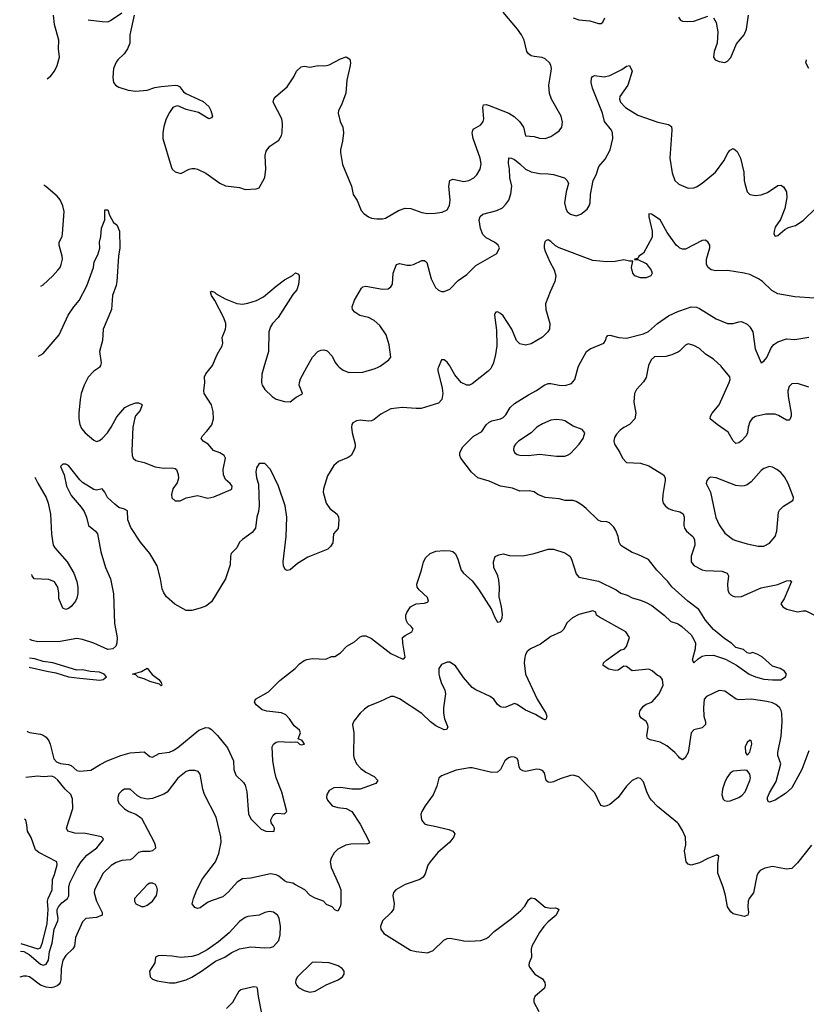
# Model space of a CAD drawing. Header units: inches. Extents: x 1834610 to 2027685, y 642842 to 774116.
# Tile 14 of 256: x 1835302 to 1840912, y 665455 to 672477. Entities that reach past the tile are written whole.
import ezdxf

# ---------------------------------------------------------------- set-up
doc = ezdxf.new("R2010")
doc.units = ezdxf.units.IN
doc.header["$MEASUREMENT"] = 0
for name, color, linetype in [('B8636', 7, 'Continuous'), ('B8637', 7, 'Continuous'), ('B8646', 7, 'Continuous'), ('B8647', 7, 'Continuous')]:
    doc.layers.add(name, color=color, linetype=linetype)

msp = doc.modelspace()

# ---------------------------------------------------------------- linework, layer by layer
at = {"layer": 'B8636', "color": 5}
for points, elevation in [([(1838288.7, 670000), (1838284.5, 669990), (1838284.8, 669975.2), (1838315.6, 669850), (1838319.7, 669810), (1838312.1, 669767.9), (1838290, 669742.4), (1838164.7, 669704.7), (1838130, 669703.1), (1838030, 669710.4), (1837950, 669702), (1837876.8, 669663.2), (1837830, 669625.5), (1837810, 669615.5), (1837790, 669613.4), (1837730, 669622), (1837703.3, 669616.7), (1837678, 669602), (1837669.6, 669590.4), (1837667.6, 669570), (1837673.3, 669530), (1837694, 669450), (1837694, 669430), (1837687, 669410), (1837666, 669370), (1837645.1, 669354.9), (1837574.9, 669325.1), (1837542.9, 669297.1), (1837496.6, 669223.4), (1837469.6, 669130), (1837466.5, 669106.5), (1837488, 669030), (1837513.3, 668990), (1837565.1, 668950), (1837575.6, 668930), (1837579.1, 668910), (1837572.5, 668847.5), (1837540.7, 668810), (1837534.2, 668745.8), (1837519.6, 668720.4), (1837499.1, 668700.9), (1837356.2, 668643.8), (1837282.6, 668597.4), (1837230, 668552.7), (1837210, 668548), (1837195.9, 668555.9), (1837183, 668583), (1837181.6, 668610), (1837201.8, 668790), (1837207.8, 668927.8), (1837196.2, 669010), (1837147, 669150), (1837090.7, 669270), (1837050, 669311.3), (1837010, 669312), (1836990, 669282), (1836986.7, 669253.3), (1836989.8, 669210), (1837005.3, 669165.3), (1837009.8, 669010), (1837004.8, 668970), (1836992.4, 668930), (1836982.5, 668850), (1836961, 668819), (1836891.1, 668770), (1836869.7, 668750), (1836850.9, 668709.1), (1836811.2, 668668.8), (1836804.2, 668650), (1836803.1, 668590), (1836770.8, 668490), (1836670, 668326), (1836630, 668294), (1836590, 668279.5), (1836530, 668263.1), (1836490, 668262.4), (1836407.6, 668307.6), (1836350, 668360.7), (1836329, 668389), (1836318.3, 668418.3), (1836305.3, 668490), (1836281.1, 668581.1), (1836230.4, 668670), (1836163.7, 668750), (1836095, 668855), (1836072.3, 668910), (1836070, 668973), (1836050, 668987.2), (1836010, 668998), (1835981.1, 669021.1), (1835928, 669070), (1835908.4, 669108.4), (1835890, 669130.6), (1835850, 669122.4), (1835830, 669126.4), (1835750, 669177.3), (1835730, 669194.8), (1835650, 669297.3), (1835630, 669306.8), (1835610, 669306.8), (1835593.2, 669290), (1835618.4, 669230), (1835635.1, 669150), (1835670, 669083.1), (1835741.1, 669001.1), (1835762, 668970), (1835779.4, 668930), (1835793.3, 668870), (1835843.5, 668830), (1835856, 668810), (1835881.2, 668681.2), (1835914.6, 668570), (1835950, 668489.3), (1835970, 668382), (1835978.7, 668170), (1835996.3, 668070), (1835993.6, 668030), (1835986.6, 668010), (1835965.2, 667990), (1835930, 667984), (1835830, 668030.2), (1835750, 668057.1), (1835710, 668063.8), (1835590, 668041.9), (1835430, 668040.6), (1835390.3, 668050), (1835375.2, 668056.3)], 440), ([(1835869.8, 670000), (1835865.2, 669994.7), (1835830, 669969.6), (1835790, 669927.3), (1835761.7, 669870), (1835741.3, 669810), (1835732.1, 669767.9), (1835723.7, 669670), (1835722.6, 669630), (1835730.3, 669590), (1835742.4, 669562.4), (1835768.5, 669530), (1835830, 669477.6), (1835850, 669468.7), (1835870, 669475.8), (1835890, 669490.3), (1835926.9, 669530), (1835954.8, 669570), (1835994.7, 669645.3), (1836051.6, 669710), (1836090, 669731.3), (1836130, 669744.9), (1836150, 669743.7), (1836170, 669735.5), (1836174.9, 669730), (1836160.9, 669690), (1836128.6, 669651.4), (1836122.5, 669637.5), (1836109.4, 669570.6), (1836102.4, 669402.4), (1836104.2, 669370), (1836110.5, 669350), (1836130, 669332.7), (1836190, 669318.7), (1836267.6, 669287.6), (1836330, 669278.8), (1836390, 669280.3), (1836410, 669276.5), (1836419.3, 669270), (1836433, 669233), (1836433.7, 669206.3), (1836425.3, 669174.7), (1836394.8, 669130), (1836384.7, 669090), (1836386.4, 669066.4), (1836410, 669044.7), (1836446.4, 669046.4), (1836490, 669067.7), (1836570, 669083.8), (1836643.9, 669063.9), (1836686.7, 669073.3), (1836810, 669126.4), (1836814.5, 669130), (1836817.6, 669150), (1836802, 669170), (1836770, 669198), (1836755.1, 669230), (1836752.6, 669270), (1836769.6, 669349.6), (1836759.5, 669370), (1836730, 669387.8), (1836684.6, 669404.6), (1836646.2, 669450), (1836611.5, 669471.5), (1836596.4, 669490), (1836606, 669510), (1836637.6, 669542.4), (1836671.3, 669588.7), (1836683.5, 669630), (1836682, 669682), (1836670, 669729.3), (1836617.6, 669810), (1836614.8, 669830), (1836621.8, 669890), (1836620.9, 669930), (1836628.3, 669951.7), (1836668.2, 670000)], 460), ([(1837043.6, 670000), (1837029.2, 669950), (1837026.5, 669890), (1837031.8, 669870), (1837050, 669839.3), (1837101.6, 669790), (1837130, 669770.4), (1837190, 669753.4), (1837230, 669750.8), (1837274.2, 669785.8), (1837314.8, 669805.2), (1837319, 669810), (1837296.2, 669870), (1837296.3, 669890), (1837303.9, 669916.1), (1837349.9, 670000)], 460), ([(1837580.8, 670000), (1837610, 669977.6), (1837650, 669960.3), (1837750, 669962), (1837836, 669990), (1837857.5, 670000)], 460), ([(1838665.8, 670000), (1838661, 669990), (1838643.2, 669970), (1838530, 669879.7), (1838510, 669871.3), (1838490, 669869.3), (1838450, 669889), (1838404.3, 669944.3), (1838374.2, 670000)], 440), ([(1840000, 668390.1), (1839952.9, 668432.9), (1839924.6, 668470), (1839844.9, 668550), (1839786.9, 668626.9), (1839710, 668663.8), (1839670, 668677.6), (1839590, 668728), (1839577.1, 668750), (1839570.4, 668790), (1839554.4, 668834.4), (1839538.3, 668858.3), (1839507.9, 668887.9), (1839490, 668895.5), (1839450, 668898), (1839426.9, 668906.9), (1839343.1, 668990), (1839314.2, 669014.2), (1839270, 669041.6), (1839250, 669048), (1839191.1, 669048.9), (1839150, 669059.6), (1839050, 669068.9), (1838997.3, 669090), (1838970, 669110.3), (1838936.3, 669116.3), (1838870, 669115.3), (1838816.1, 669136.1), (1838730, 669149.1), (1838650, 669184.9), (1838570.2, 669210.2), (1838523.7, 669250), (1838448.2, 669350), (1838440.5, 669370), (1838442, 669390), (1838463, 669430), (1838536.5, 669503.5), (1838599, 669541), (1838630, 669587), (1838650, 669605.6), (1838670, 669615.8), (1838730, 669629.7), (1838750, 669639.7), (1838770, 669659.5), (1838799.6, 669710), (1838830, 669740.3), (1838930, 669802.4), (1838988, 669832), (1839042.4, 669870), (1839070, 669882), (1839090, 669882.8), (1839150, 669869.8), (1839192.9, 669867.1), (1839237.8, 669882.2), (1839261.1, 669910), (1839286, 670000)], 440), ([(1839784.8, 670000), (1839770, 669924.5), (1839750, 669895.1), (1839700.7, 669839.3), (1839687.4, 669810), (1839680.9, 669750), (1839696.5, 669670), (1839688.9, 669631.1), (1839650.2, 669589.7), (1839610.3, 669569.6), (1839584, 669550), (1839558, 669522), (1839543.8, 669496.2), (1839539.1, 669470), (1839544, 669450), (1839583, 669390), (1839600.7, 669350), (1839630, 669318.8), (1839730, 669313.7), (1839790, 669294.9), (1839894, 669230), (1839904.6, 669210), (1839906.5, 669190), (1839887.9, 669090), (1839885.5, 669050), (1839890.3, 669030), (1839906.8, 669006.8), (1839930.2, 668990.2), (1839958.9, 668978.9), (1840000, 668969.9)], 460), ([(1835410.6, 669213.2), (1835430, 669171.5), (1835489.7, 669070), (1835504.8, 669030), (1835521, 668950), (1835528.6, 668808.6), (1835541.3, 668730), (1835551.6, 668710), (1835639.7, 668610), (1835688, 668530), (1835709.6, 668470), (1835716.3, 668430), (1835715.3, 668384.7), (1835709.6, 668350.4), (1835699.5, 668330), (1835670, 668290.8), (1835650, 668277.3), (1835630, 668271), (1835610, 668281), (1835581.3, 668350), (1835581.3, 668390), (1835574.4, 668430), (1835550, 668467.3), (1835510, 668484.4), (1835406, 668490), (1835390.6, 668510), (1835389.4, 668520.2)], 460), ([(1835355.3, 667403.2), (1835358.9, 667398.9), (1835372.2, 667392.2), (1835450, 667381.1), (1835470, 667374.2), (1835490, 667360.3), (1835510, 667332.6), (1835519.1, 667310), (1835544.6, 667204.6), (1835563.3, 667183.3), (1835592, 667172), (1835650, 667164.2), (1835670, 667156.8), (1835710, 667122.4), (1835730, 667117.4), (1835810, 667124.7), (1835875.1, 667165), (1835926, 667190), (1836023.7, 667230), (1836090, 667247.8), (1836190, 667255.1), (1836230, 667220.9), (1836250, 667218), (1836297.4, 667242.6), (1836370, 667252.7), (1836396.3, 667263.7), (1836430, 667286.4), (1836579.3, 667410), (1836630, 667428.4), (1836650, 667425.7), (1836670, 667413.7), (1836712.3, 667372.3), (1836782.8, 667282.8), (1836826.6, 667190), (1836829.7, 667129.7), (1836842.4, 667090), (1836897.3, 667037.3), (1836910, 667018), (1836921.7, 666970), (1836934.1, 666814.2), (1836950, 666777.2), (1837024.1, 666704.1), (1837058, 666690), (1837110, 666686), (1837116, 666690), (1837118.8, 666710), (1837110.4, 666730.4), (1837094.8, 666750), (1837094, 666770), (1837110, 666804), (1837124.7, 666815.3), (1837141.7, 666818.3), (1837190, 666812), (1837206, 666830), (1837171.8, 666968.2), (1837131.9, 667070), (1837121, 667110), (1837106.4, 667190), (1837102.6, 667290), (1837112.4, 667310), (1837130, 667323.5), (1837150, 667329.7), (1837230, 667324.2), (1837267.6, 667327.6), (1837284.1, 667324.1), (1837297.2, 667310), (1837310, 667305.7), (1837333, 667310), (1837316.1, 667336.1), (1837287.3, 667347.3), (1837303.8, 667390), (1837298, 667410), (1837260.5, 667440.5), (1837227.2, 667490), (1837200, 667520), (1837170, 667533.8), (1837065.5, 667545.5), (1837030, 667555.3), (1836988.2, 667590), (1836976.3, 667610), (1836984, 667630), (1837075.9, 667684.1), (1837156.5, 667763.5), (1837265.7, 667850), (1837296.9, 667883.1), (1837330, 667906.3), (1837350, 667914.7), (1837390, 667921.3), (1837484.7, 667915.3), (1837524.7, 667935.3), (1837550, 667935.3), (1837590, 667961.2), (1837634, 668010), (1837690, 668038.7), (1837730, 668075.1), (1837750, 668083), (1837770, 668083), (1837810, 668064.4), (1837950, 667956.9), (1838030, 667918), (1838042, 667918), (1838050.3, 667929.7), (1838034, 668030), (1838032.4, 668070), (1838050, 668086), (1838099.1, 668110), (1838108, 668130), (1838093.4, 668150), (1838070.2, 668170.2), (1838060.8, 668190), (1838054.7, 668210), (1838055.8, 668230), (1838063.2, 668250), (1838090, 668288.6), (1838110, 668302.3), (1838130, 668311.3), (1838190, 668316), (1838210, 668322), (1838218.7, 668330), (1838210, 668356.5), (1838150, 668411.7), (1838137.8, 668430), (1838134.5, 668450), (1838166.7, 668550), (1838180.8, 668610), (1838197.8, 668642.2), (1838229.4, 668670.6), (1838270, 668686.6), (1838330, 668692.4), (1838373.2, 668690), (1838390, 668683.5), (1838410, 668667.3), (1838426.4, 668630), (1838450.8, 668550.8), (1838467.3, 668530), (1838530, 668475.1), (1838574.5, 668414.5), (1838668, 668270), (1838690, 668213.2), (1838710, 668179.3), (1838730, 668184.5), (1838734, 668190), (1838743.1, 668210), (1838745.7, 668234.3), (1838739.2, 668290), (1838721.8, 668361.8), (1838723.5, 668430), (1838718.6, 668478.6), (1838711, 668511), (1838684.4, 668570), (1838680.9, 668610), (1838692, 668648), (1838718.6, 668661.4), (1838750, 668666.3), (1838796.3, 668656.3), (1838890, 668653), (1838970, 668669.8), (1839070, 668701.8), (1839110, 668699.8), (1839190, 668674.2), (1839225.7, 668650), (1839236.8, 668630), (1839270, 668523.7), (1839290, 668500.5), (1839430, 668472.5), (1839555.1, 668410), (1839590, 668387), (1839633.4, 668373.4), (1839670, 668353.6), (1839730, 668337.4), (1839770, 668321.2), (1839810, 668297.8), (1839897.7, 668230), (1839945, 668185), (1839990, 668171), (1840000, 668164.9)], 440), ([(1840000, 667221.2), (1839975.6, 667250), (1839918, 667298), (1839870, 667324), (1839799.7, 667339.7), (1839779.3, 667350), (1839775.6, 667370), (1839784.7, 667430), (1839781.6, 667450), (1839771.1, 667471.1), (1839735.9, 667495.9), (1839723.7, 667510), (1839721.6, 667530), (1839728, 667550), (1839750, 667581.6), (1839770, 667596.4), (1839810, 667610.4), (1839863.6, 667670), (1839891.6, 667730), (1839886.6, 667770), (1839870, 667792.7), (1839850, 667799.3), (1839813.6, 667833.6), (1839790, 667845.6), (1839670, 667831.9), (1839630, 667862.8), (1839610, 667865.8), (1839570, 667838), (1839550, 667834.5), (1839504.9, 667844.9), (1839463.7, 667870), (1839464.5, 667890), (1839486.6, 667910), (1839590, 667981.6), (1839613.3, 667986.7), (1839630, 668006.8), (1839651.3, 668070), (1839625.2, 668110), (1839436.2, 668216.2), (1839416, 668230), (1839410, 668252.3), (1839390, 668260.9), (1839290, 668234.7), (1839244, 668210), (1839203.6, 668176.4), (1839181.6, 668130), (1839164, 668110), (1839090, 668078.7), (1839016, 668024), (1838944.9, 667990), (1838920.4, 667970), (1838910.4, 667950), (1838903.7, 667930), (1838899.5, 667890), (1838910.3, 667810), (1838992.9, 667630), (1839055.2, 667530), (1839061.3, 667510), (1839057.3, 667490), (1839050, 667484.5), (1839030, 667489.6), (1838980.7, 667520.7), (1838910, 667551.9), (1838850, 667592.8), (1838830, 667599.7), (1838770, 667573.3), (1838750, 667571.6), (1838730, 667576.2), (1838710, 667592.3), (1838682.9, 667630), (1838658, 667650), (1838556.3, 667696.3), (1838530, 667715.1), (1838466.3, 667786.3), (1838410, 667869), (1838370, 667894), (1838350, 667894), (1838310, 667879), (1838290.7, 667849.3), (1838290.6, 667810), (1838295.5, 667790), (1838308.4, 667750), (1838335.1, 667695.1), (1838339.6, 667670), (1838324.7, 667570), (1838325, 667530), (1838331.2, 667490), (1838354.3, 667430), (1838345.8, 667414.2), (1838330, 667413), (1838270, 667441.8), (1838232.4, 667470), (1838169, 667529), (1838010, 667633.3), (1837970, 667649.6), (1837950, 667649.6), (1837869.1, 667610.9), (1837790, 667579.8), (1837760.3, 667559.7), (1837729.5, 667530.5), (1837685.1, 667474.9), (1837674.8, 667450), (1837685.8, 667390), (1837683.6, 667230), (1837687.9, 667207.9), (1837704.4, 667170), (1837735.2, 667135.2), (1837770.2, 667110.2), (1837830, 667078.7), (1837857.1, 667050), (1837841, 667030), (1837730, 666988), (1837670, 666989.7), (1837590, 667000.5), (1837541.7, 666998.3), (1837510, 666979.3), (1837493, 666950), (1837490.5, 666930), (1837498, 666910), (1837530, 666870.7), (1837570, 666859.3), (1837630, 666850.5), (1837670.6, 666830), (1837730, 666738.8), (1837796.3, 666610), (1837790, 666601.2), (1837781.4, 666598.6), (1837663.2, 666596.8), (1837626.8, 666590), (1837570, 666561.6), (1837545.4, 666534.6), (1837522.7, 666497.3), (1837516.9, 666470), (1837523.6, 666430), (1837578.7, 666310), (1837592.2, 666270), (1837592, 666170), (1837587.3, 666150), (1837570, 666119), (1837550, 666128), (1837529.6, 666149.6), (1837490, 666166.6), (1837469.3, 666190), (1837410, 666211.2), (1837374, 666230), (1837334.7, 666270), (1837270, 666307.1), (1837250, 666317.4), (1837210, 666325.6), (1837190, 666334.7), (1837150, 666367.4), (1837130, 666377.6), (1837090, 666384.7), (1836950, 666354.7), (1836890, 666349.8), (1836853.5, 666326.5), (1836790, 666256.3), (1836750, 666221.3), (1836666.7, 666193.3), (1836640.3, 666179.7), (1836590, 666142.7), (1836570, 666137.2), (1836550, 666144), (1836532.7, 666170), (1836542.4, 666210), (1836565.1, 666270), (1836606.2, 666350), (1836698.4, 666470), (1836721.2, 666530), (1836739, 666610), (1836736.5, 666650), (1836704.2, 666790), (1836619.3, 666950), (1836607.8, 666990), (1836590, 667096), (1836574.5, 667114.5), (1836550, 667122.6), (1836510, 667122.7), (1836490, 667114.7), (1836430, 667068), (1836352.6, 666967.4), (1836330, 666952.8), (1836250, 666922.4), (1836210, 666918.2), (1836167.6, 666927.6), (1836141.5, 666941.5), (1836089.4, 666989.4), (1836050, 666989.3), (1836030, 666978), (1836010, 666955.1), (1836002, 666930), (1836002, 666910), (1836009.1, 666889.1), (1836050, 666848), (1836081, 666830), (1836130, 666811.8), (1836170, 666781.1), (1836261.1, 666610), (1836269.1, 666590), (1836271, 666569), (1836250, 666548.5), (1836230, 666544.5), (1836174.8, 666545.2), (1836150, 666537.4), (1836105.7, 666494.3), (1836090, 666485.1), (1836030, 666480.3), (1835990, 666466.4), (1835955.2, 666444.8), (1835896.9, 666390), (1835835.5, 666270), (1835833.2, 666250), (1835849.3, 666190), (1835890.2, 666110), (1835888.9, 666091.1), (1835850, 666073.2), (1835774.2, 666065.8), (1835750, 666042.9), (1835698.7, 665930), (1835691.5, 665870), (1835679.6, 665850), (1835630, 665802.2), (1835609.4, 665770), (1835598.1, 665710), (1835596.3, 665630), (1835591.2, 665610), (1835582.6, 665597.4), (1835570, 665586.4), (1835544.3, 665575.7), (1835527.4, 665572.6), (1835490, 665576.5), (1835450.5, 665590.5), (1835371.8, 665650), (1835350, 665655.4), (1835330, 665655.4), (1835301.7, 665648.9)], 460), ([(1835369.2, 667860.3), (1835495.3, 667830), (1835559.5, 667819.5), (1835650, 667791.2), (1835730, 667779.7), (1835873.5, 667766.5), (1835896, 667770), (1835920.7, 667790), (1835904.9, 667810), (1835870, 667822.8), (1835807.8, 667827.8), (1835750, 667839.6), (1835710, 667837), (1835538, 667890), (1835470, 667899.5), (1835410, 667918.3), (1835371.2, 667923.8)], 420), ([(1840000, 666740.9), (1839994, 666750), (1839850, 666866.2), (1839808.5, 666910), (1839793.7, 666930), (1839775.4, 666970), (1839750, 667041.2), (1839730, 667065.1), (1839710, 667069.6), (1839670, 667051.1), (1839630, 667009.7), (1839570, 666929.7), (1839510, 666880.5), (1839490, 666869.7), (1839470, 666866), (1839450, 666872.3), (1839442.2, 666882.2), (1839403.1, 666963.1), (1839290, 667077.2), (1839250, 667089.3), (1839230, 667086.6), (1839157.3, 667062.7), (1839110, 667040.7), (1839090, 667036.9), (1839070, 667039.6), (1839057, 667050), (1839044.7, 667104.7), (1839030, 667122), (1839010, 667129.6), (1838990, 667131.1), (1838910, 667115.4), (1838890, 667118.7), (1838874.5, 667130), (1838865.1, 667145.1), (1838858, 667190), (1838850, 667208.7), (1838830, 667217.2), (1838810, 667219.3), (1838788.3, 667211.7), (1838762.8, 667190), (1838730.6, 667130), (1838710, 667109.6), (1838670, 667107.6), (1838530, 667140.5), (1838510, 667141.3), (1838414.6, 667125.4), (1838310, 667083.7), (1838292.4, 667067.6), (1838278, 667010), (1838251.3, 666948.7), (1838193, 666870), (1838170.7, 666830), (1838164, 666810), (1838167.3, 666770), (1838190, 666742), (1838210, 666733.4), (1838250, 666728.4), (1838361.7, 666701.7), (1838391, 666690), (1838404.9, 666670), (1838398.4, 666650), (1838370, 666612), (1838283.8, 666536.2), (1838228.7, 666470), (1838213.2, 666446.8), (1838194.3, 666385.7), (1838179.1, 666360.9), (1838154.7, 666345.3), (1838052.1, 666307.9), (1837984.9, 666270), (1837967.8, 666252.2), (1837962.4, 666230), (1837971.7, 666170), (1837966.9, 666133.1), (1837951.2, 666108.8), (1837890.4, 666050), (1837875.5, 666010), (1837877.3, 665990), (1837899.9, 665959.9), (1838090, 665840.7), (1838130.6, 665830.6), (1838210, 665820.7), (1838250, 665838.8), (1838327.7, 665912.3), (1838350, 665924), (1838372.9, 665927.1), (1838470, 665907.3), (1838510, 665904.9), (1838590, 665910.5), (1838630, 665923), (1838650, 665937.3), (1838685.6, 665974.4), (1838810, 666066.7), (1838876.4, 666123.6), (1838904.6, 666155.4), (1838930, 666198.8), (1838950, 666214), (1838974.8, 666210), (1839050, 666147.3), (1839090, 666140.5), (1839123.5, 666143.5), (1839138.5, 666138.5), (1839146, 666130), (1839128.4, 666090), (1839070, 666042.4), (1839041.3, 666010), (1839010, 665966.6), (1838955.3, 665870), (1838948.8, 665848.8), (1838952.9, 665790), (1838935.3, 665750), (1838932.8, 665732.8), (1838938.7, 665718.7), (1838976.3, 665670), (1839030, 665636.4), (1839048.4, 665610), (1839050.5, 665590), (1839043.8, 665570), (1838976.5, 665510), (1838968.7, 665490), (1838968.8, 665470), (1839003.6, 665403.6)], 480), ([(1835307.4, 665833.3), (1835330.8, 665830), (1835370, 665809.4), (1835450, 665741.5), (1835470, 665733.4), (1835490, 665741), (1835507.1, 665770), (1835514.1, 665830), (1835532.5, 665890), (1835548.8, 665990), (1835574.2, 666050), (1835576.5, 666070), (1835568, 666110), (1835569.7, 666130), (1835578, 666150), (1835601.5, 666178.5), (1835642.9, 666210), (1835652.9, 666227.1), (1835652.2, 666290), (1835658.4, 666321.6), (1835713.5, 666430), (1835739.3, 666470), (1835781.4, 666518.6), (1835851.1, 666570), (1835900.4, 666630), (1835898, 666638), (1835884.7, 666650), (1835770, 666673.6), (1835694.9, 666674.9), (1835644.9, 666690), (1835634.9, 666710), (1835680.4, 666850), (1835679.5, 666919.5), (1835666.7, 666950), (1835625.7, 666990), (1835573.8, 667053.8), (1835551.5, 667071.5), (1835530, 667081.3), (1835470, 667076), (1835430, 667082.8), (1835345.2, 667073.3)], 440), ([(1835309, 665888.6), (1835430, 665849.6), (1835450, 665857.4), (1835465, 665895), (1835497.3, 666030), (1835504.9, 666130), (1835501.2, 666190), (1835504.5, 666210), (1835533.4, 666270), (1835535, 666345), (1835550, 666380.7), (1835568.8, 666450), (1835565.5, 666470), (1835437.5, 666537.5), (1835415.5, 666555.5), (1835384.4, 666644.4), (1835357.1, 666690), (1835353.4, 666733.4), (1835344.7, 666770), (1835336.1, 666775.1)], 420), ([(1836776.5, 665423.5), (1836821.4, 665470), (1836866.6, 665550), (1836879.5, 665560.5), (1836970, 665580.9), (1836990, 665579.1), (1836995.8, 665570), (1837001.7, 665510), (1837026, 665390)], 460)]:
    msp.add_lwpolyline(points, dxfattribs=dict(at, elevation=elevation))
for points, elevation in [([(1839130, 669626), (1839090, 669620.5), (1839030, 669595.8), (1838990.4, 669570), (1838950.2, 669529.8), (1838859.1, 669470), (1838838, 669450), (1838826, 669430), (1838823, 669410), (1838830.8, 669390), (1838850, 669376.3), (1838870, 669370.6), (1838930, 669368.5), (1839010, 669378.7), (1839130, 669364.6), (1839190, 669364.6), (1839210, 669370.4), (1839230, 669383.8), (1839292.3, 669450), (1839320.9, 669490), (1839332.7, 669530), (1839313.6, 669553.6), (1839250, 669578.4), (1839190, 669615.6), (1839170, 669621.6)], 460), ([(1836310, 667727), (1836298.9, 667738.9), (1836230, 667756.3), (1836190, 667776.9), (1836147.6, 667787.6), (1836130, 667804), (1836106, 667810), (1836170, 667827.7), (1836210, 667853), (1836245.7, 667805.7), (1836294.9, 667770), (1836310.4, 667750), (1836314.8, 667730)], 420), ([(1836250, 666319.5), (1836230, 666318.4), (1836210, 666307), (1836120.7, 666210), (1836120.7, 666190), (1836131, 666170), (1836170, 666153), (1836190, 666153), (1836210, 666162.4), (1836249.4, 666190), (1836278.4, 666230), (1836284.5, 666270), (1836280.9, 666290), (1836269.5, 666309.5)], 480), ([(1837083.4, 666116.6), (1837050, 666109.6), (1837010, 666089.6), (1836930, 666079.6), (1836910, 666073.3), (1836870, 666045.1), (1836796.5, 665963.5), (1836719.6, 665900.4), (1836638, 665842), (1836572, 665808), (1836530, 665796.3), (1836450, 665787.6), (1836390, 665797.6), (1836310, 665802.7), (1836290, 665801.2), (1836271.3, 665790), (1836265.5, 665750), (1836228.2, 665690), (1836233.4, 665650), (1836250, 665633.4), (1836282, 665622), (1836370, 665607.2), (1836410, 665607.2), (1836490, 665628.8), (1836530, 665648.8), (1836598, 665690), (1836698.9, 665761.1), (1836765.2, 665790), (1836810, 665820.5), (1836869.7, 665850.3), (1836950, 665864.4), (1837050, 665857.1), (1837090, 665859.1), (1837113.1, 665866.9), (1837149.4, 665910.6), (1837159.3, 665950), (1837161.6, 666010), (1837151.3, 666070), (1837139.5, 666090), (1837111, 666111)], 480), ([(1837410, 665756.2), (1837388.1, 665751.9), (1837282, 665650), (1837270.6, 665630), (1837268.4, 665610), (1837275.5, 665590), (1837290, 665573.4), (1837330, 665552.7), (1837370, 665542), (1837410, 665548.8), (1837487.2, 665592.8), (1837574, 665630), (1837604, 665650), (1837616, 665670), (1837615.1, 665690), (1837602.7, 665710), (1837573.2, 665730), (1837508.7, 665750)], 480)]:
    msp.add_lwpolyline(points, close=True, dxfattribs=dict(at, elevation=elevation))
at = {"layer": 'B8637', "color": 5}
for points, elevation in [([(1835497.3, 672055.9), (1835524.1, 672075.9), (1835550, 672110.6), (1835569.7, 672150), (1835585.4, 672210), (1835579.7, 672270), (1835580.5, 672330), (1835550, 672442), (1835542.9, 672510)], 480), ([(1835790, 672477.3), (1835890, 672464), (1835930, 672462.8), (1835950, 672470.8), (1836030, 672524.9)], 480), ([(1836119.1, 672510), (1836088.2, 672370), (1836088, 672310), (1836070.4, 672269.6), (1836046.6, 672233.4), (1836000.7, 672190), (1835990, 672174), (1835970.7, 672130), (1835965.2, 672065.2), (1835971, 672030), (1835986, 672010), (1836010, 671996), (1836074.4, 671974.4), (1836130, 671967.3), (1836210, 671974), (1836266.8, 671993.2), (1836310, 672000.7), (1836410, 672010.5), (1836427.9, 672007.9), (1836440.5, 672000.5), (1836470, 671962.8), (1836486, 671950), (1836610, 671894.8), (1836650, 671858), (1836666, 671830), (1836678, 671790), (1836670, 671778), (1836650.9, 671769.1), (1836576.2, 671816.2), (1836490, 671836.9), (1836430, 671861.6), (1836410, 671858.7), (1836394, 671850), (1836370, 671816), (1836347, 671770), (1836330, 671715.3), (1836323.1, 671670), (1836323.8, 671630), (1836381, 671430), (1836390, 671412), (1836410, 671392), (1836450, 671381), (1836510, 671411), (1836530, 671416), (1836550, 671414.8), (1836570, 671410.7), (1836630, 671382.8), (1836730, 671311), (1836770, 671291), (1836870, 671281), (1836910, 671266), (1836988.9, 671271.1), (1837010, 671278), (1837049.4, 671350.6), (1837058.4, 671410), (1837052, 671508), (1837060.1, 671539.9), (1837085.8, 671574.2), (1837150, 671617.3), (1837169.5, 671650), (1837173.6, 671670), (1837176.2, 671736.2), (1837172.3, 671770), (1837109.2, 671890), (1837114, 671910), (1837129, 671930), (1837210, 671997.3), (1837256.2, 672070), (1837276, 672110), (1837310, 672141), (1837330, 672146), (1837370, 672138.8), (1837430, 672150.8), (1837470, 672147.7), (1837490.7, 672150.7), (1837510, 672155.5), (1837590, 672199.1), (1837631.3, 672211.3), (1837656, 672196), (1837661, 672170), (1837658.8, 672150), (1837634, 672046), (1837628, 671952), (1837597.1, 671870), (1837575.5, 671830), (1837572.7, 671810), (1837588.4, 671750), (1837606, 671710), (1837610.3, 671670.3), (1837603.7, 671610), (1837588.8, 671550), (1837590.3, 671530.3), (1837604.9, 671444.9), (1837668.4, 671290), (1837681.3, 671230), (1837708.7, 671188.7), (1837737.3, 671117.3), (1837755.6, 671095.6), (1837790.3, 671070.4), (1837810, 671061.6), (1837850, 671055.8), (1837890, 671055.8), (1837910, 671061.3), (1838003.7, 671116.3), (1838050, 671132.2), (1838091, 671131), (1838170, 671102.8), (1838210, 671093.8), (1838263.9, 671096.1), (1838315.4, 671104.6), (1838350, 671120.5), (1838367.3, 671152.8), (1838373.1, 671190), (1838363.2, 671290), (1838370.8, 671329.2), (1838390, 671339.7), (1838470, 671324), (1838504.5, 671330), (1838541.3, 671350), (1838563, 671370), (1838587.1, 671410), (1838592.3, 671450), (1838585.1, 671490), (1838536.4, 671630), (1838529.7, 671670), (1838534.7, 671690), (1838541.8, 671698.2), (1838591.9, 671728.1), (1838607.3, 671750), (1838611.6, 671770), (1838603.9, 671850), (1838609.8, 671870.2), (1838630, 671871.4), (1838650, 671865), (1838790, 671810.3), (1838827.4, 671787.4), (1838866.4, 671750), (1838894.4, 671710), (1838910, 671648.1), (1838970, 671644.4), (1839010, 671632.4), (1839050, 671630.4), (1839090, 671644.4), (1839118, 671662), (1839150, 671684.9), (1839169.5, 671710), (1839174, 671746), (1839162.9, 671790), (1839094.3, 671910), (1839079.7, 671950), (1839075.4, 672010), (1839093.6, 672110), (1839095.6, 672130), (1839090, 672153.2), (1839080.7, 672170), (1839050, 672198.4), (1839027.8, 672207.8), (1838970, 672214.3), (1838950, 672220.4), (1838930, 672234), (1838918.9, 672250), (1838899.1, 672330), (1838880.4, 672370), (1838852.1, 672410), (1838750, 672529.7)], 480), ([(1839250, 672490.4), (1839290, 672477), (1839368.5, 672468.5), (1839430, 672450.7), (1839450, 672451), (1839461.2, 672458.8), (1839476, 672490)], 480), ([(1837857.5, 670000), (1837872.9, 670007.1), (1837935.1, 670050), (1837949.5, 670070.5), (1837937.2, 670157.2), (1837914.8, 670230), (1837870, 670295.6), (1837830, 670331.8), (1837790, 670354), (1837728.2, 670368.2), (1837692.7, 670390), (1837674.5, 670410), (1837674, 670430), (1837690, 670476), (1837738.6, 670561.4), (1837750, 670572.7), (1837770, 670577.6), (1837890, 670556.3), (1837930, 670557.3), (1837950, 670570.7), (1837959.7, 670590), (1837966.3, 670670), (1837990, 670730.7), (1838010, 670738), (1838065.5, 670725.5), (1838090, 670726.4), (1838110, 670730.4), (1838170, 670760.5), (1838190, 670760.7), (1838204.7, 670744.7), (1838237.6, 670630), (1838267.5, 670567.5), (1838290, 670547.3), (1838310, 670539.1), (1838330, 670539.1), (1838370, 670556.3), (1838430, 670617.1), (1838490, 670660.3), (1838556, 670724), (1838705.2, 670810), (1838724, 670850), (1838715.3, 670870), (1838689, 670890), (1838630, 670920.7), (1838604.8, 670944.8), (1838587.4, 670987.4), (1838579.8, 671050), (1838586.1, 671073.9), (1838605.2, 671090), (1838704.2, 671115.8), (1838745, 671135), (1838770, 671160.4), (1838790, 671190.5), (1838805.5, 671234.5), (1838810.7, 671290), (1838798, 671350), (1838795.3, 671410), (1838787.2, 671452.8), (1838790, 671491), (1838810, 671490.5), (1838830, 671480.3), (1838868.8, 671450), (1838908.2, 671410), (1838950, 671392.8), (1839010, 671379.7), (1839070, 671378.9), (1839110, 671372.9), (1839186.8, 671350), (1839205.5, 671330), (1839214.9, 671310), (1839199.3, 671250), (1839188.2, 671170), (1839196.3, 671130), (1839207.3, 671110), (1839231.3, 671090), (1839270, 671079.1), (1839304, 671090), (1839350, 671124.9), (1839364.5, 671150), (1839369.5, 671170), (1839371.8, 671230), (1839391.2, 671330), (1839412.8, 671370), (1839433, 671430), (1839476.5, 671483.5), (1839512.3, 671550), (1839531.2, 671630), (1839529.7, 671670), (1839522.6, 671690), (1839473.1, 671750), (1839458.3, 671810), (1839388.2, 671988.2), (1839378.4, 672030), (1839380.7, 672059.3), (1839387.3, 672072.7), (1839402, 672078), (1839470, 672070.4), (1839510, 672080.3), (1839597.6, 672122.4), (1839630, 672146), (1839650, 672151), (1839670.6, 672110), (1839638.3, 672010), (1839581.1, 671930), (1839579.5, 671910), (1839587.4, 671890), (1839622, 671850), (1839710, 671796.1), (1839853.4, 671746.6), (1839930.3, 671730.3), (1839950, 671714.8), (1839953.7, 671690), (1839939.5, 671490), (1839954.4, 671385.6), (1839974, 671330), (1840000, 671307.3)], 460), ([(1835452.2, 670576.3), (1835470, 670585.5), (1835538.4, 670650), (1835574, 670690), (1835589.6, 670710), (1835596.9, 670730), (1835606, 670770), (1835605.1, 670790), (1835584.2, 670870), (1835582.9, 670890), (1835603.6, 670930), (1835607.8, 670950), (1835618.4, 671110), (1835610, 671148.7), (1835590, 671193.2), (1835570, 671218), (1835487.6, 671287.6), (1835474.2, 671297.5)], 480), ([(1835436.9, 670077.4), (1835470, 670096.5), (1835583.1, 670230), (1835646.3, 670370), (1835688, 670430), (1835726.5, 670473.5), (1835781.4, 670578.6), (1835827.4, 670710), (1835831.8, 670750), (1835859.2, 670800.8), (1835872.5, 670847.5), (1835871.1, 670890), (1835881.1, 670930), (1835886, 670990), (1835908.2, 671050), (1835910, 671122), (1835930, 671122), (1835942.4, 671082.4), (1835970, 671031.3), (1835993.7, 671013.7), (1836013, 670970), (1836014.9, 670850), (1836006.4, 670790), (1835995.6, 670610), (1835990, 670581.2), (1835964.7, 670510), (1835957.1, 670410), (1835897.6, 670270), (1835892.3, 670190), (1835870.2, 670110), (1835881.7, 670030), (1835878.4, 670010), (1835869.8, 670000)], 460), ([(1840000, 670856.2), (1839987.3, 670867.3), (1839919.1, 670959.1), (1839870.3, 671050), (1839809.2, 671090.8), (1839790, 671092), (1839788.2, 671070), (1839812.8, 670970), (1839813.3, 670926.7), (1839750, 670811.3), (1839718, 670790), (1839710, 670774), (1839686, 670770), (1839686, 670766), (1839710, 670766), (1839770, 670739), (1839806.6, 670690), (1839813.6, 670670), (1839802.7, 670650), (1839770, 670635.5), (1839730, 670636.3), (1839690, 670651.3), (1839676, 670670), (1839666, 670710), (1839674, 670754), (1839650, 670754), (1839610, 670764.7), (1839550, 670753.4), (1839490, 670750.6), (1839390, 670760.4), (1839148.9, 670848.9), (1839123.4, 670863.4), (1839090, 670895.8), (1839070, 670907.7), (1839057.5, 670902.5), (1839048, 670892), (1839042.4, 670870), (1839043.5, 670850), (1839050, 670825.2), (1839083.1, 670750), (1839113.4, 670693.4), (1839124.8, 670650), (1839119.2, 670610), (1839084.3, 670535.7), (1839051.4, 670450), (1839053.7, 670410), (1839084.1, 670310), (1839080.9, 670270), (1839069.7, 670250), (1839030, 670212.6), (1838950, 670165.4), (1838910, 670156.1), (1838870, 670165.7), (1838845.7, 670190), (1838811.8, 670270), (1838750, 670364.9), (1838730, 670382.4), (1838710, 670392.4), (1838698, 670390), (1838690, 670382), (1838687.3, 670370), (1838702, 670262), (1838705.3, 670150), (1838696.5, 670090), (1838680.2, 670030), (1838665.8, 670000)], 440), ([(1836668.2, 670000), (1836676.4, 670010), (1836709.7, 670090), (1836746, 670150), (1836749.8, 670170), (1836746.9, 670210), (1836769.7, 670270), (1836772.8, 670290), (1836771, 670311), (1836758.9, 670350), (1836693.7, 670473.7), (1836669.6, 670510), (1836663.7, 670536.3), (1836670, 670541), (1836690, 670534.9), (1836702.6, 670522.6), (1836766.4, 670486.4), (1836850, 670454), (1836890, 670448.9), (1836930, 670454.3), (1836990, 670474), (1837040.3, 670499.7), (1837130, 670577.6), (1837190, 670621.6), (1837247, 670653), (1837270, 670670.8), (1837290, 670662), (1837296, 670650), (1837294.8, 670634.8), (1837290.4, 670589.6), (1837279.1, 670550), (1837250, 670516), (1837146, 670354), (1837104.4, 670310), (1837090, 670287), (1837079.7, 670250), (1837075.2, 670110), (1837043.6, 670000)], 460), ([(1839286, 670000), (1839289.1, 670010.9), (1839344.9, 670110), (1839370.7, 670130), (1839467.3, 670170), (1839480.5, 670190), (1839486.2, 670213.8), (1839496.3, 670223.7), (1839510, 670227), (1839574, 670210), (1839630, 670206.8), (1839750, 670236.2), (1839787.1, 670252.9), (1839850.2, 670309.8), (1839930, 670364.7), (1840000, 670397.1)], 440), ([(1837349.9, 670000), (1837389, 670071), (1837427.3, 670110), (1837450, 670120.3), (1837470, 670123.1), (1837494.9, 670114.9), (1837530, 670078), (1837552.5, 670032.5), (1837570, 670008.2), (1837580.8, 670000)], 460), ([(1840000, 670109.1), (1839954, 670086), (1839910, 670075.8), (1839830, 670071.5), (1839805.3, 670050), (1839786.7, 670010), (1839784.8, 670000)], 460), ([(1838374.2, 670000), (1838370, 670007.7), (1838350, 670033.4), (1838330, 670050.7), (1838310, 670051.3), (1838288.7, 670000)], 440)]:
    msp.add_lwpolyline(points, dxfattribs=dict(at, elevation=elevation))
at = {"layer": 'B8646', "color": 5}
for points, elevation in [([(1840930, 669855.6), (1840850, 669882.4), (1840810, 669879.5), (1840790, 669861.2), (1840779.5, 669830), (1840782, 669790), (1840803.1, 669670), (1840803.8, 669650), (1840794.6, 669625.4), (1840790, 669621.2), (1840770, 669622), (1840714.3, 669654.3), (1840690, 669663), (1840622.7, 669662.7), (1840550, 669646.6), (1840526.4, 669633.6), (1840508.8, 669610), (1840497.4, 669570), (1840492.8, 669530), (1840482.6, 669510), (1840450, 669473.6), (1840430, 669459.6), (1840410, 669455.1), (1840390, 669472.3), (1840354.5, 669534.5), (1840275.6, 669590), (1840227.6, 669630), (1840228.2, 669650), (1840239.7, 669670), (1840291.3, 669730), (1840362.9, 669890), (1840369.5, 669910), (1840366, 669930), (1840310.5, 670000)], 460), ([(1840000, 668969.9), (1840010, 668967.8), (1840033.7, 668953.7), (1840040.2, 668930), (1840038, 668870), (1840043.2, 668850), (1840058, 668830), (1840103.2, 668790), (1840113.6, 668770), (1840117.3, 668730), (1840092, 668650), (1840090.4, 668610), (1840110, 668584.9), (1840170, 668553.7), (1840190, 668548.9), (1840310, 668544.7), (1840346.7, 668530), (1840357.7, 668510), (1840350.2, 668450), (1840351.5, 668411.5), (1840360.4, 668390), (1840374.4, 668374.4), (1840390, 668364.9), (1840410, 668360.3), (1840450, 668362), (1840590, 668425), (1840710, 668447.9), (1840770, 668475.3), (1840797.1, 668477.1), (1840806, 668470), (1840753.7, 668346.3), (1840731.3, 668310), (1840744.7, 668290), (1840772.8, 668272.8), (1840850, 668253.4), (1840890, 668261.3), (1840910, 668260.4), (1840971, 668230)], 460), ([(1840000, 668164.9), (1840024.7, 668150), (1840090, 668089.7), (1840110, 668057.6), (1840120.8, 668030), (1840119.8, 667990), (1840097.6, 667910), (1840109.5, 667889.5), (1840140.4, 667919.6), (1840170, 667937.6), (1840190, 667942.5), (1840250, 667944.2), (1840335.1, 667915.1), (1840413.6, 667873.6), (1840505.6, 667810), (1840550, 667789.8), (1840610, 667774), (1840672.1, 667767.9), (1840730.6, 667769.4), (1840764.7, 667790), (1840771.3, 667810), (1840756, 667830), (1840724.7, 667850), (1840670, 667866), (1840600.7, 667930), (1840566, 667950), (1840530, 667964.9), (1840510, 667957.3), (1840490, 667961), (1840464.1, 667984.1), (1840410, 668000.5), (1840379.1, 668030), (1840330, 668061.3), (1840250, 668128.2), (1840194.3, 668194.3), (1840146.3, 668270), (1840066, 668330), (1840000, 668390.1)], 440), ([(1840930, 667262.9), (1840881.4, 667130), (1840810, 666998.4), (1840763, 666957), (1840690, 666909.6), (1840650, 666896), (1840640.1, 666900.1), (1840635.1, 666915.1), (1840636.3, 666930), (1840650, 666963.8), (1840696.5, 667043.5), (1840729.8, 667170), (1840709.9, 667229.9), (1840708.2, 667250), (1840732.4, 667367.6), (1840739.5, 667470), (1840737.4, 667530), (1840733.6, 667550), (1840723.1, 667570), (1840694, 667594), (1840670, 667604.8), (1840630, 667614.6), (1840518, 667630), (1840430, 667627.1), (1840410.9, 667630.9), (1840330, 667687.6), (1840290, 667691.6), (1840200.7, 667650), (1840184.2, 667630), (1840178.3, 667570), (1840182.3, 667510), (1840194, 667470), (1840192.4, 667450), (1840170, 667427.6), (1840110, 667411.5), (1840090.5, 667390), (1840070.2, 667249.7), (1840048.5, 667211.5), (1840030, 667199.3), (1840010, 667209.3), (1840000, 667221.2)], 460), ([(1840950, 666589.2), (1840850, 666464.5), (1840810, 666423.6), (1840770, 666417.4), (1840670, 666437.7), (1840615.2, 666424.7), (1840583.8, 666410), (1840568.2, 666391.8), (1840558.9, 666370), (1840534.4, 666250), (1840504.9, 666210), (1840497.6, 666190), (1840494, 666150), (1840499.1, 666110), (1840494.8, 666090), (1840470, 666080.9), (1840390, 666099.5), (1840373.1, 666113.1), (1840349.5, 666150), (1840335.8, 666230), (1840319.8, 666290), (1840281.7, 666390), (1840281, 666459), (1840288, 666510), (1840279, 666519), (1840270, 666519), (1840210, 666495.6), (1840150, 666463.6), (1840090, 666447.3), (1840070, 666453.2), (1840056, 666470), (1840043.7, 666550), (1840052.5, 666592.5), (1840050, 666646), (1840030, 666695.3), (1840000, 666740.9)], 480)]:
    msp.add_lwpolyline(points, dxfattribs=dict(at, elevation=elevation))
at = {"layer": 'B8646', "color": 5, "elevation": 480}
for points in [[(1840650, 669289.4), (1840610, 669275.1), (1840590, 669262.7), (1840518.8, 669181.2), (1840490, 669159.7), (1840470, 669151.3), (1840450, 669149.7), (1840410, 669156), (1840270, 669209.2), (1840230, 669214), (1840214.4, 669205.6), (1840202.8, 669190), (1840199.1, 669170), (1840227.8, 669107.8), (1840267.4, 668927.4), (1840290, 668873.4), (1840330, 668815.5), (1840390, 668770.4), (1840410, 668763.1), (1840490, 668738.7), (1840570, 668723), (1840610, 668722), (1840650, 668742.8), (1840690, 668791.3), (1840702.9, 668830), (1840714.2, 668965.8), (1840720.5, 668979.5), (1840750, 669007.3), (1840818, 669050), (1840822, 669070), (1840782, 669170), (1840756.2, 669216.2), (1840730, 669246.6), (1840701.2, 669270), (1840670, 669286.6)], [(1840510, 667339), (1840490, 667322), (1840476, 667290), (1840478, 667250), (1840490, 667232), (1840510, 667252), (1840524, 667310), (1840522, 667330)], [(1840470, 667125.2), (1840390, 667118), (1840370, 667103.7), (1840344.9, 667070), (1840330, 667039), (1840314.9, 666990), (1840308.7, 666948.7), (1840318.5, 666918.5), (1840328.2, 666908.2), (1840350, 666903.8), (1840370, 666906.4), (1840430, 666930.4), (1840453.7, 666946.3), (1840475.1, 666970), (1840509.7, 667050), (1840514, 667070), (1840510, 667095.3), (1840490, 667122)]]:
    msp.add_lwpolyline(points, close=True, dxfattribs=at)
at = {"layer": 'B8647', "color": 5}
for points, elevation in [([(1840000, 672495.4), (1840014, 672474), (1840030, 672466.4), (1840063.4, 672463.4), (1840110, 672466.7), (1840210, 672502.4)], 480), ([(1840250.3, 672490.3), (1840270, 672458), (1840280.5, 672390), (1840277.3, 672310), (1840256, 672250), (1840251.3, 672210), (1840262, 672190), (1840290, 672178), (1840330, 672172), (1840350, 672182), (1840372.9, 672207.1), (1840414.5, 672305.5), (1840469.2, 672370), (1840486.6, 672410), (1840499.6, 672510)], 480), ([(1840929.5, 672130), (1840909.4, 672170.6), (1840913.2, 672190)], 460), ([(1840000, 671307.3), (1840003.9, 671303.9), (1840070, 671275.5), (1840110, 671277.6), (1840130, 671284.9), (1840170, 671310.4), (1840265.6, 671390), (1840323.1, 671470), (1840355.1, 671530), (1840370, 671546.4), (1840390, 671558), (1840395.8, 671555.8), (1840418.2, 671538.2), (1840443.6, 671490), (1840466.3, 671390), (1840468.8, 671330), (1840473.7, 671310), (1840490.4, 671250.4), (1840510, 671230.7), (1840550, 671222.4), (1840591, 671229), (1840635.6, 671244.4), (1840710, 671294), (1840730, 671297.3), (1840750, 671286), (1840770.3, 671250.4), (1840773, 671210), (1840758, 671130), (1840728, 671052), (1840690, 670998), (1840682.8, 670970), (1840681, 670950), (1840690, 670932), (1840710, 670938), (1840760.2, 670979.8), (1840786, 670994), (1840835.3, 671010), (1840890, 671044), (1840983.7, 671136.3)], 460), ([(1840970, 670490.5), (1840830, 670500.3), (1840710, 670522.4), (1840665.8, 670545.8), (1840599, 670610), (1840571.8, 670630), (1840510, 670659.3), (1840470.1, 670670.1), (1840350, 670687.4), (1840266.3, 670686.3), (1840233.6, 670693.6), (1840211.6, 670710), (1840200.8, 670730), (1840201.5, 670770), (1840224.9, 670850), (1840223.8, 670870), (1840210, 670893.4), (1840190, 670904.9), (1840170, 670903), (1840050, 670840.9), (1840030, 670840.3), (1840010, 670847.4), (1840000, 670856.2)], 440), ([(1840000, 670397.1), (1840010, 670401.7), (1840090, 670428.2), (1840130, 670426), (1840150, 670417.2), (1840270, 670342.9), (1840349.7, 670309.7), (1840389.6, 670309.6), (1840430, 670323), (1840450, 670323.5), (1840490, 670304.7), (1840510, 670286.9), (1840531.6, 670250), (1840548, 670130), (1840590, 670029.3), (1840610, 670040.9), (1840630, 670067), (1840662.4, 670137.6), (1840679.8, 670160.2), (1840710, 670179.8), (1840770, 670200.3), (1840830, 670197.2), (1840930, 670211.8)], 440), ([(1840310.5, 670000), (1840305.9, 670005.9), (1840250, 670056.9), (1840192.5, 670092.5), (1840150, 670131), (1840110, 670152.2), (1840070, 670164.7), (1840050, 670155.6), (1840007.3, 670112.7), (1840000, 670109.1)], 460)]:
    msp.add_lwpolyline(points, dxfattribs=dict(at, elevation=elevation))

doc.saveas('drawing.dxf')
